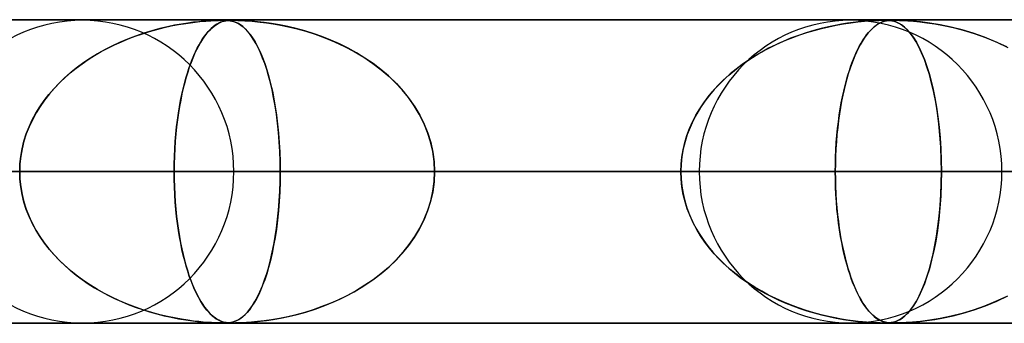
# Model space of a CAD drawing. Header units: millimetres. Extents: x -625 to 625, y -732 to 732.
# Tile 26 of 31: x 277 to 309, y 721 to 732. Entities that reach past the tile are written whole.
import ezdxf

# ---------------------------------------------------------------- set-up
doc = ezdxf.new("R2010")
doc.units = ezdxf.units.MM
doc.layers.add('HIDDEN', color=7, linetype='Continuous')
doc.layers.add('THICK', color=7, linetype='Continuous')

msp = doc.modelspace()

# ---------------------------------------------------------------- linework, layer by layer
at = {"layer": 'HIDDEN'}
for p, q in [((431.662, 731.49), (0, 731.49)), ((0, 731.49), (431.662, 731.49)), ((414.007, 731.48), (0.316, 731.48)), ((282.216, 731.411), (282.439, 731.436)), ((282.558, 731.448), (282.407, 731.433)), ((282.439, 731.436), (282.638, 731.454)), ((282.696, 731.459), (282.558, 731.448)), ((282.638, 731.454), (282.81, 731.466)), ((282.828, 731.467), (282.696, 731.459)), ((282.81, 731.466), (282.95, 731.473)), ((282.951, 731.473), (282.828, 731.467)), ((282.95, 731.473), (283.059, 731.477)), ((283.056, 731.477), (282.951, 731.473)), ((283.142, 731.479), (283.056, 731.477)), ((283.059, 731.477), (283.145, 731.479)), ((283.112, 731.409), (283.178, 731.435)), ((283.216, 731.48), (283.142, 731.479)), ((283.145, 731.479), (283.217, 731.48)), ((283.219, 731.448), (283.173, 731.433)), ((283.178, 731.435), (283.242, 731.453)), ((283.284, 731.479), (283.216, 731.48)), ((283.217, 731.48), (283.218, 731.48)), ((283.218, 731.48), (283.22, 731.48)), ((283.265, 731.459), (283.219, 731.448)), ((283.22, 731.48), (283.221, 731.48)), ((283.221, 731.48), (283.223, 731.48)), ((283.223, 731.48), (283.224, 731.48)), ((283.224, 731.48), (283.226, 731.48)), ((283.242, 731.453), (283.302, 731.466)), ((283.313, 731.467), (283.265, 731.459)), ((283.283, 731.479), (283.339, 731.477)), ((283.346, 731.477), (283.284, 731.479)), ((283.302, 731.466), (283.36, 731.473)), ((283.365, 731.473), (283.313, 731.467)), ((283.339, 731.477), (283.392, 731.473)), ((283.404, 731.472), (283.346, 731.477)), ((283.36, 731.473), (283.416, 731.477)), ((283.418, 731.477), (283.365, 731.473)), ((283.392, 731.473), (283.447, 731.466)), ((283.462, 731.464), (283.404, 731.472)), ((283.416, 731.477), (283.472, 731.479)), ((283.474, 731.479), (283.418, 731.477)), ((283.447, 731.466), (283.501, 731.456)), ((283.52, 731.452), (283.462, 731.464)), ((283.472, 731.479), (283.534, 731.48)), ((283.538, 731.48), (283.474, 731.479)), ((283.501, 731.456), (283.556, 731.441)), ((283.58, 731.434), (283.52, 731.452)), ((283.617, 731.479), (283.538, 731.48)), ((283.539, 731.48), (283.61, 731.479)), ((283.556, 731.441), (283.611, 731.422)), ((283.61, 731.479), (283.696, 731.478)), ((283.714, 731.477), (283.617, 731.479)), ((283.696, 731.478), (283.801, 731.474)), ((283.835, 731.472), (283.714, 731.477)), ((283.801, 731.474), (283.931, 731.467)), ((283.979, 731.464), (283.835, 731.472)), ((283.931, 731.467), (284.083, 731.457)), ((284.148, 731.452), (283.979, 731.464)), ((284.083, 731.457), (284.254, 731.442)), ((284.343, 731.434), (284.148, 731.452)), ((284.254, 731.442), (284.437, 731.423)), ((304.141, 731.426), (304.36, 731.448)), ((304.297, 731.442), (304.15, 731.427)), ((304.429, 731.454), (304.297, 731.442)), ((304.36, 731.448), (304.552, 731.463)), ((304.554, 731.463), (304.429, 731.454)), ((304.552, 731.463), (304.712, 731.472)), ((304.673, 731.47), (304.554, 731.463)), ((304.781, 731.475), (304.673, 731.47)), ((304.712, 731.472), (304.837, 731.477)), ((304.873, 731.478), (304.781, 731.475)), ((304.837, 731.477), (304.935, 731.479)), ((304.949, 731.48), (304.873, 731.478)), ((304.935, 731.479), (305.015, 731.48)), ((305.015, 731.48), (304.949, 731.48)), ((304.952, 731.426), (305.019, 731.448)), ((304.999, 731.442), (304.954, 731.427)), ((305.041, 731.454), (304.999, 731.442)), ((305.075, 731.479), (305.015, 731.48)), ((305.015, 731.48), (305.083, 731.479)), ((305.019, 731.448), (305.084, 731.463)), ((305.085, 731.463), (305.041, 731.454)), ((305.129, 731.478), (305.075, 731.479)), ((305.083, 731.479), (305.143, 731.477)), ((305.084, 731.463), (305.146, 731.472)), ((305.13, 731.47), (305.085, 731.463)), ((305.183, 731.474), (305.129, 731.478)), ((305.178, 731.475), (305.13, 731.47)), ((305.143, 731.477), (305.203, 731.472)), ((305.146, 731.472), (305.207, 731.477)), ((305.227, 731.478), (305.178, 731.475)), ((305.244, 731.467), (305.183, 731.474)), ((305.203, 731.472), (305.264, 731.463)), ((305.207, 731.477), (305.268, 731.479)), ((305.279, 731.48), (305.227, 731.478)), ((305.317, 731.452), (305.244, 731.467)), ((305.264, 731.463), (305.327, 731.449)), ((305.268, 731.479), (305.337, 731.48)), ((305.336, 731.48), (305.279, 731.48)), ((305.398, 731.426), (305.317, 731.452)), ((305.327, 731.449), (305.392, 731.429)), ((305.405, 731.479), (305.336, 731.48)), ((305.337, 731.48), (305.415, 731.479)), ((305.487, 731.478), (305.405, 731.479)), ((305.415, 731.479), (305.511, 731.477)), ((305.59, 731.474), (305.487, 731.478)), ((305.511, 731.477), (305.633, 731.472)), ((305.735, 731.467), (305.59, 731.474)), ((305.633, 731.472), (305.788, 731.463)), ((305.943, 731.452), (305.735, 731.467)), ((305.788, 731.463), (305.974, 731.449)), ((306.207, 731.426), (305.943, 731.452)), ((305.974, 731.449), (306.184, 731.429)), ((280.551, 731.039), (280.787, 731.113)), ((280.866, 731.136), (280.595, 731.054)), ((280.787, 731.113), (281.024, 731.18)), ((281.127, 731.206), (280.866, 731.136)), ((281.024, 731.18), (281.263, 731.24)), ((281.377, 731.266), (281.127, 731.206)), ((281.263, 731.24), (281.502, 731.293)), ((281.614, 731.315), (281.377, 731.266)), ((281.502, 731.293), (281.741, 731.339)), ((281.838, 731.356), (281.614, 731.315)), ((281.741, 731.339), (281.979, 731.378)), ((282.045, 731.388), (281.838, 731.356)), ((281.979, 731.378), (282.216, 731.411)), ((282.236, 731.414), (282.045, 731.388)), ((282.407, 731.433), (282.236, 731.414)), ((282.747, 731.136), (282.675, 731.054)), ((282.723, 731.109), (282.786, 731.177)), ((282.816, 731.206), (282.747, 731.136)), ((282.786, 731.177), (282.849, 731.237)), ((282.884, 731.266), (282.816, 731.206)), ((282.849, 731.237), (282.913, 731.29)), ((282.948, 731.315), (282.884, 731.266)), ((282.913, 731.29), (282.978, 731.336)), ((283.009, 731.356), (282.948, 731.315)), ((282.978, 731.336), (283.045, 731.376)), ((283.067, 731.388), (283.009, 731.356)), ((283.045, 731.376), (283.112, 731.409)), ((283.122, 731.414), (283.067, 731.388)), ((283.173, 731.433), (283.122, 731.414)), ((283.645, 731.408), (283.58, 731.434)), ((283.611, 731.422), (283.669, 731.397)), ((283.714, 731.373), (283.645, 731.408)), ((283.669, 731.397), (283.731, 731.363)), ((283.786, 731.328), (283.714, 731.373)), ((283.731, 731.363), (283.797, 731.319)), ((283.858, 731.272), (283.786, 731.328)), ((283.797, 731.319), (283.868, 731.264)), ((283.931, 731.207), (283.858, 731.272)), ((283.868, 731.264), (283.942, 731.196)), ((284.005, 731.13), (283.931, 731.207)), ((283.942, 731.196), (284.019, 731.114)), ((284.079, 731.042), (284.005, 731.13)), ((284.019, 731.114), (284.099, 731.016)), ((284.564, 731.408), (284.343, 731.434)), ((284.437, 731.423), (284.637, 731.398)), ((284.809, 731.373), (284.564, 731.408)), ((284.637, 731.398), (284.859, 731.365)), ((285.073, 731.328), (284.809, 731.373)), ((284.859, 731.365), (285.104, 731.322)), ((285.344, 731.272), (285.073, 731.328)), ((285.104, 731.322), (285.367, 731.267)), ((285.62, 731.207), (285.344, 731.272)), ((285.367, 731.267), (285.648, 731.2)), ((285.901, 731.13), (285.62, 731.207)), ((285.648, 731.2), (285.943, 731.118)), ((286.185, 731.042), (285.901, 731.13)), ((285.943, 731.118), (286.249, 731.021)), ((302.691, 731.144), (302.438, 731.068)), ((302.463, 731.076), (302.7, 731.146)), ((302.936, 731.209), (302.691, 731.144)), ((302.7, 731.146), (302.939, 731.21)), ((303.171, 731.265), (302.936, 731.209)), ((302.939, 731.21), (303.179, 731.267)), ((303.395, 731.312), (303.171, 731.265)), ((303.179, 731.267), (303.421, 731.317)), ((303.605, 731.351), (303.395, 731.312)), ((303.421, 731.317), (303.662, 731.36)), ((303.802, 731.382), (303.605, 731.351)), ((303.662, 731.36), (303.905, 731.397)), ((303.984, 731.407), (303.802, 731.382)), ((303.905, 731.397), (304.141, 731.426)), ((304.15, 731.427), (303.984, 731.407)), ((304.553, 731.144), (304.485, 731.068)), ((304.492, 731.076), (304.555, 731.146)), ((304.618, 731.209), (304.553, 731.144)), ((304.555, 731.146), (304.619, 731.21)), ((304.681, 731.265), (304.618, 731.209)), ((304.619, 731.21), (304.683, 731.267)), ((304.742, 731.312), (304.681, 731.265)), ((304.683, 731.267), (304.749, 731.317)), ((304.799, 731.351), (304.742, 731.312)), ((304.749, 731.317), (304.815, 731.36)), ((304.854, 731.382), (304.799, 731.351)), ((304.815, 731.36), (304.883, 731.397)), ((304.906, 731.407), (304.854, 731.382)), ((304.883, 731.397), (304.952, 731.426)), ((304.954, 731.427), (304.906, 731.407)), ((305.392, 731.429), (305.459, 731.401)), ((305.486, 731.387), (305.398, 731.426)), ((305.459, 731.401), (305.531, 731.362)), ((305.58, 731.33), (305.486, 731.387)), ((305.531, 731.362), (305.609, 731.31)), ((305.676, 731.256), (305.58, 731.33)), ((305.609, 731.31), (305.693, 731.241)), ((305.772, 731.165), (305.676, 731.256)), ((305.693, 731.241), (305.782, 731.154)), ((305.867, 731.055), (305.772, 731.165)), ((305.782, 731.154), (305.875, 731.045)), ((306.184, 731.429), (306.417, 731.401)), ((306.515, 731.387), (306.207, 731.426)), ((306.417, 731.401), (306.675, 731.362)), ((306.857, 731.33), (306.515, 731.387)), ((306.675, 731.362), (306.963, 731.31)), ((307.214, 731.256), (306.857, 731.33)), ((306.963, 731.31), (307.279, 731.241)), ((307.577, 731.165), (307.214, 731.256)), ((307.279, 731.241), (307.616, 731.154)), ((307.944, 731.055), (307.577, 731.165)), ((307.616, 731.154), (307.973, 731.045)), ((280.057, 730.859), (279.798, 730.749)), ((279.857, 730.775), (280.086, 730.87)), ((280.323, 730.96), (280.057, 730.859)), ((280.086, 730.87), (280.317, 730.958)), ((280.317, 730.958), (280.551, 731.039)), ((280.595, 731.054), (280.323, 730.96)), ((282.533, 730.859), (282.464, 730.749)), ((282.477, 730.771), (282.537, 730.866)), ((282.603, 730.96), (282.533, 730.859)), ((282.537, 730.866), (282.598, 730.954)), ((282.598, 730.954), (282.66, 731.036)), ((282.675, 731.054), (282.603, 730.96)), ((282.66, 731.036), (282.723, 731.109)), ((284.153, 730.941), (284.079, 731.042)), ((284.099, 731.016), (284.18, 730.901)), ((284.227, 730.828), (284.153, 730.941)), ((284.18, 730.901), (284.263, 730.768)), ((284.3, 730.701), (284.227, 730.828)), ((286.471, 730.941), (286.185, 731.042)), ((286.249, 731.021), (286.564, 730.906)), ((286.758, 730.828), (286.471, 730.941)), ((286.564, 730.906), (286.886, 730.773)), ((287.045, 730.701), (286.758, 730.828)), ((301.538, 730.723), (301.765, 730.822)), ((301.924, 730.886), (301.676, 730.784)), ((301.765, 730.822), (301.995, 730.913)), ((302.179, 730.981), (301.924, 730.886)), ((301.995, 730.913), (302.227, 730.998)), ((302.438, 731.068), (302.179, 730.981)), ((302.227, 730.998), (302.463, 731.076)), ((304.247, 730.723), (304.307, 730.822)), ((304.349, 730.886), (304.284, 730.784)), ((304.307, 730.822), (304.368, 730.913)), ((304.417, 730.981), (304.349, 730.886)), ((304.368, 730.913), (304.429, 730.998)), ((304.485, 731.068), (304.417, 730.981)), ((304.429, 730.998), (304.492, 731.076)), ((305.963, 730.925), (305.867, 731.055)), ((305.875, 731.045), (305.971, 730.913)), ((306.058, 730.774), (305.963, 730.925)), ((305.971, 730.913), (306.069, 730.756)), ((308.313, 730.925), (307.944, 731.055)), ((307.973, 731.045), (308.346, 730.913)), ((308.682, 730.774), (308.313, 730.925)), ((308.346, 730.913), (308.724, 730.756)), ((279.302, 730.507), (279.065, 730.374)), ((279.19, 730.446), (279.409, 730.563)), ((279.546, 730.632), (279.302, 730.507)), ((279.409, 730.563), (279.631, 730.673)), ((279.798, 730.749), (279.546, 730.632)), ((279.631, 730.673), (279.857, 730.775)), ((282.333, 730.507), (282.271, 730.374)), ((282.302, 730.441), (282.359, 730.558)), ((282.398, 730.632), (282.333, 730.507)), ((282.359, 730.558), (282.418, 730.668)), ((282.464, 730.749), (282.398, 730.632)), ((282.418, 730.668), (282.477, 730.771)), ((284.263, 730.768), (284.346, 730.615)), ((284.373, 730.56), (284.3, 730.701)), ((284.346, 730.615), (284.429, 730.442)), ((284.445, 730.405), (284.373, 730.56)), ((286.886, 730.773), (287.212, 730.62)), ((287.33, 730.56), (287.045, 730.701)), ((287.212, 730.62), (287.537, 730.448)), ((287.611, 730.405), (287.33, 730.56)), ((300.88, 730.383), (301.095, 730.504)), ((301.198, 730.558), (300.969, 730.434)), ((301.095, 730.504), (301.315, 730.617)), ((301.434, 730.674), (301.198, 730.558)), ((301.315, 730.617), (301.538, 730.723)), ((301.676, 730.784), (301.434, 730.674)), ((304.074, 730.383), (304.131, 730.504)), ((304.158, 730.558), (304.098, 730.434)), ((304.131, 730.504), (304.189, 730.617)), ((304.22, 730.674), (304.158, 730.558)), ((304.189, 730.617), (304.247, 730.723)), ((304.284, 730.784), (304.22, 730.674)), ((306.152, 730.601), (306.058, 730.774)), ((306.069, 730.756), (306.162, 730.581)), ((306.244, 730.406), (306.152, 730.601)), ((306.162, 730.581), (306.251, 730.39)), ((309.048, 730.601), (308.682, 730.774)), ((308.724, 730.756), (309.089, 730.581)), ((278.562, 730.048), (278.766, 730.188)), ((278.837, 730.234), (278.617, 730.087)), ((278.766, 730.188), (278.976, 730.321)), ((279.065, 730.374), (278.837, 730.234)), ((278.976, 730.321), (279.19, 730.446)), ((282.137, 730.043), (282.19, 730.184)), ((282.211, 730.234), (282.153, 730.087)), ((282.19, 730.184), (282.246, 730.316)), ((282.271, 730.374), (282.211, 730.234)), ((282.246, 730.316), (282.302, 730.441)), ((284.429, 730.442), (284.508, 730.254)), ((284.515, 730.236), (284.445, 730.405)), ((284.508, 730.254), (284.583, 730.054)), ((284.583, 730.053), (284.515, 730.236)), ((287.537, 730.448), (287.85, 730.26)), ((287.886, 730.236), (287.611, 730.405)), ((287.85, 730.26), (288.145, 730.06)), ((288.154, 730.053), (287.886, 730.236)), ((300.532, 730.166), (300.325, 730.022)), ((300.464, 730.12), (300.67, 730.255)), ((300.747, 730.303), (300.532, 730.166)), ((300.67, 730.255), (300.88, 730.383)), ((300.969, 730.434), (300.747, 730.303)), ((303.983, 730.166), (303.928, 730.022)), ((303.965, 730.12), (304.019, 730.255)), ((304.039, 730.303), (303.983, 730.166)), ((304.019, 730.255), (304.074, 730.383)), ((304.098, 730.434), (304.039, 730.303)), ((306.333, 730.189), (306.244, 730.406)), ((306.251, 730.39), (306.335, 730.183)), ((306.418, 729.95), (306.333, 730.189)), ((306.335, 730.183), (306.415, 729.96)), ((278.169, 729.743), (278.362, 729.9)), ((278.406, 729.933), (278.204, 729.773)), ((278.362, 729.9), (278.562, 730.048)), ((278.617, 730.087), (278.406, 729.933)), ((282.033, 729.739), (282.084, 729.895)), ((282.097, 729.933), (282.044, 729.773)), ((282.084, 729.895), (282.137, 730.043)), ((282.153, 730.087), (282.097, 729.933)), ((284.583, 730.054), (284.653, 729.843)), ((284.649, 729.857), (284.583, 730.053)), ((284.711, 729.646), (284.649, 729.857)), ((284.653, 729.843), (284.718, 729.621)), ((288.145, 730.06), (288.422, 729.849)), ((288.412, 729.857), (288.154, 730.053)), ((288.66, 729.646), (288.412, 729.857)), ((288.422, 729.849), (288.682, 729.626)), ((299.883, 729.669), (300.07, 729.827)), ((300.126, 729.871), (299.935, 729.714)), ((300.07, 729.827), (300.264, 729.977)), ((300.325, 730.022), (300.126, 729.871)), ((300.264, 729.977), (300.464, 730.12)), ((303.812, 729.669), (303.861, 729.827)), ((303.876, 729.871), (303.825, 729.714)), ((303.861, 729.827), (303.912, 729.977)), ((303.928, 730.022), (303.876, 729.871)), ((303.912, 729.977), (303.965, 730.12)), ((306.415, 729.96), (306.489, 729.723)), ((306.499, 729.689), (306.418, 729.95)), ((277.802, 729.405), (277.982, 729.578)), ((278.011, 729.604), (277.825, 729.428)), ((277.982, 729.578), (278.169, 729.743)), ((278.204, 729.773), (278.011, 729.604)), ((281.937, 729.401), (281.984, 729.574)), ((281.993, 729.604), (281.944, 729.428)), ((281.984, 729.574), (282.033, 729.739)), ((282.044, 729.773), (281.993, 729.604)), ((284.771, 729.421), (284.711, 729.646)), ((284.718, 729.621), (284.779, 729.388)), ((288.895, 729.421), (288.66, 729.646)), ((288.682, 729.626), (288.923, 729.393)), ((299.528, 729.329), (299.702, 729.503)), ((299.751, 729.55), (299.575, 729.378)), ((299.702, 729.503), (299.883, 729.669)), ((299.935, 729.714), (299.751, 729.55)), ((303.718, 729.329), (303.764, 729.503)), ((303.777, 729.55), (303.731, 729.378)), ((303.764, 729.503), (303.812, 729.669)), ((303.825, 729.714), (303.777, 729.55)), ((306.489, 729.723), (306.558, 729.471)), ((306.574, 729.406), (306.499, 729.689)), ((277.467, 729.033), (277.63, 729.223)), ((277.649, 729.244), (277.482, 729.052)), ((277.63, 729.223), (277.802, 729.405)), ((277.825, 729.428), (277.649, 729.244)), ((281.848, 729.029), (281.891, 729.219)), ((281.897, 729.244), (281.853, 729.052)), ((281.891, 729.219), (281.937, 729.401)), ((281.944, 729.428), (281.897, 729.244)), ((284.826, 729.183), (284.771, 729.421)), ((284.779, 729.388), (284.835, 729.144)), ((284.878, 728.93), (284.826, 729.183)), ((289.116, 729.183), (288.895, 729.421)), ((288.923, 729.393), (289.145, 729.149)), ((289.322, 728.93), (289.116, 729.183)), ((299.407, 729.197), (299.247, 729.009)), ((299.363, 729.148), (299.528, 729.329)), ((299.575, 729.378), (299.407, 729.197)), ((303.686, 729.197), (303.644, 729.009)), ((303.675, 729.148), (303.718, 729.329)), ((303.731, 729.378), (303.686, 729.197)), ((306.558, 729.471), (306.622, 729.204)), ((306.644, 729.102), (306.574, 729.406)), ((306.622, 729.204), (306.68, 728.919)), ((277.325, 728.851), (277.178, 728.642)), ((277.313, 728.835), (277.467, 729.033)), ((277.482, 729.052), (277.325, 728.851)), ((281.812, 728.851), (281.773, 728.642)), ((281.808, 728.832), (281.848, 729.029)), ((281.853, 729.052), (281.812, 728.851)), ((284.835, 729.144), (284.886, 728.89)), ((284.926, 728.663), (284.878, 728.93)), ((284.886, 728.89), (284.932, 728.624)), ((289.145, 729.149), (289.348, 728.895)), ((289.51, 728.663), (289.322, 728.93)), ((289.348, 728.895), (289.533, 728.628)), ((299.061, 728.762), (299.207, 728.959)), ((299.247, 729.009), (299.097, 728.813)), ((299.207, 728.959), (299.363, 729.148)), ((303.595, 728.762), (303.634, 728.959)), ((303.644, 729.009), (303.604, 728.813)), ((303.634, 728.959), (303.675, 729.148)), ((306.706, 728.778), (306.644, 729.102)), ((306.68, 728.919), (306.734, 728.615)), ((277.039, 728.416), (277.17, 728.629)), ((277.178, 728.642), (277.044, 728.425)), ((277.17, 728.629), (277.313, 728.835)), ((281.736, 728.413), (281.77, 728.626)), ((281.773, 728.642), (281.738, 728.425)), ((281.77, 728.626), (281.808, 728.832)), ((284.968, 728.383), (284.926, 728.663)), ((284.932, 728.624), (284.974, 728.347)), ((289.68, 728.383), (289.51, 728.663)), ((289.533, 728.628), (289.698, 728.35)), ((298.801, 728.349), (298.926, 728.559)), ((298.957, 728.608), (298.828, 728.396)), ((298.926, 728.559), (299.061, 728.762)), ((299.097, 728.813), (298.957, 728.608)), ((303.527, 728.349), (303.559, 728.559)), ((303.568, 728.608), (303.533, 728.396)), ((303.559, 728.559), (303.595, 728.762)), ((303.604, 728.813), (303.568, 728.608)), ((306.762, 728.432), (306.706, 728.778)), ((306.734, 728.615), (306.781, 728.294)), ((276.813, 727.967), (276.919, 728.195)), ((276.923, 728.2), (276.815, 727.97)), ((276.919, 728.195), (277.039, 728.416)), ((277.044, 728.425), (276.923, 728.2)), ((281.676, 727.964), (281.704, 728.192)), ((281.705, 728.2), (281.677, 727.97)), ((281.704, 728.192), (281.736, 728.413)), ((281.738, 728.425), (281.705, 728.2)), ((285.006, 728.09), (284.968, 728.383)), ((284.974, 728.347), (285.01, 728.057)), ((289.829, 728.09), (289.68, 728.383)), ((289.698, 728.35), (289.842, 728.06)), ((298.689, 728.133), (298.801, 728.349)), ((298.828, 728.396), (298.711, 728.176)), ((303.497, 728.133), (303.527, 728.349)), ((303.533, 728.396), (303.503, 728.176)), ((306.809, 728.069), (306.762, 728.432)), ((306.781, 728.294), (306.821, 727.957)), ((276.721, 727.732), (276.813, 727.967)), ((276.815, 727.97), (276.722, 727.734)), ((281.677, 727.97), (281.652, 727.734)), ((281.652, 727.729), (281.676, 727.964)), ((285.037, 727.785), (285.006, 728.09)), ((285.01, 728.057), (285.04, 727.757)), ((289.954, 727.785), (289.829, 728.09)), ((289.842, 728.06), (289.963, 727.76)), ((298.504, 727.681), (298.59, 727.91)), ((298.607, 727.95), (298.517, 727.718)), ((298.59, 727.91), (298.689, 728.133)), ((298.711, 728.176), (298.607, 727.95)), ((303.448, 727.681), (303.471, 727.91)), ((303.475, 727.95), (303.451, 727.718)), ((303.471, 727.91), (303.497, 728.133)), ((303.503, 728.176), (303.475, 727.95)), ((306.846, 727.688), (306.809, 728.069)), ((306.821, 727.957), (306.853, 727.605)), ((276.644, 727.49), (276.721, 727.732)), ((276.722, 727.734), (276.645, 727.492)), ((281.652, 727.734), (281.632, 727.492)), ((281.632, 727.488), (281.652, 727.729)), ((285.062, 727.471), (285.037, 727.785)), ((285.04, 727.757), (285.064, 727.449)), ((290.054, 727.471), (289.954, 727.785)), ((289.963, 727.76), (290.059, 727.451)), ((298.433, 727.448), (298.504, 727.681)), ((298.517, 727.718), (298.442, 727.481)), ((303.429, 727.448), (303.448, 727.681)), ((303.451, 727.718), (303.432, 727.481)), ((306.874, 727.296), (306.846, 727.688)), ((306.853, 727.605), (306.877, 727.241)), ((276.584, 727.246), (276.54, 726.996)), ((276.54, 726.995), (276.584, 727.244)), ((276.645, 727.492), (276.584, 727.246)), ((276.584, 727.244), (276.644, 727.49)), ((281.616, 727.246), (281.604, 726.996)), ((281.604, 726.994), (281.616, 727.243)), ((281.632, 727.492), (281.616, 727.246)), ((281.616, 727.243), (281.632, 727.488)), ((285.081, 727.15), (285.062, 727.471)), ((285.064, 727.449), (285.081, 727.134)), ((290.127, 727.15), (290.054, 727.471)), ((290.059, 727.451), (290.129, 727.135)), ((298.383, 727.238), (298.34, 726.992)), ((298.378, 727.211), (298.433, 727.448)), ((298.442, 727.481), (298.383, 727.238)), ((303.416, 727.238), (303.405, 726.992)), ((303.415, 727.211), (303.429, 727.448)), ((303.432, 727.481), (303.416, 727.238)), ((306.89, 726.896), (306.874, 727.296)), ((306.877, 727.241), (306.891, 726.868)), ((276.54, 726.996), (276.513, 726.743)), ((276.513, 726.743), (276.54, 726.995)), ((281.604, 726.996), (281.597, 726.743)), ((281.597, 726.743), (281.604, 726.994)), ((285.092, 726.822), (285.081, 727.15)), ((285.081, 727.134), (285.092, 726.814)), ((290.171, 726.822), (290.127, 727.15)), ((290.129, 727.135), (290.172, 726.815)), ((298.313, 726.732), (298.337, 726.972)), ((298.34, 726.992), (298.314, 726.741)), ((298.337, 726.972), (298.378, 727.211)), ((303.405, 726.992), (303.398, 726.741)), ((303.398, 726.732), (303.404, 726.972)), ((303.404, 726.972), (303.415, 727.211)), ((306.896, 726.49), (306.89, 726.896)), ((276.513, 726.743), (276.504, 726.49)), ((276.504, 726.49), (276.513, 726.743)), ((281.595, 726.49), (281.597, 726.743)), ((281.597, 726.743), (281.595, 726.49)), ((285.095, 726.49), (285.092, 726.822)), ((285.092, 726.814), (285.095, 726.49)), ((290.186, 726.49), (290.171, 726.822)), ((290.172, 726.815), (290.186, 726.49)), ((298.314, 726.741), (298.305, 726.49)), ((298.305, 726.49), (298.313, 726.732)), ((303.398, 726.741), (303.395, 726.49)), ((303.395, 726.49), (303.398, 726.732)), ((306.891, 726.868), (306.896, 726.49)), ((5, 726.49), (285.095, 726.49)), ((285.095, 726.49), (5, 726.49)), ((5, 726.49), (306.896, 726.49)), ((298.305, 726.49), (5, 726.49)), ((306.896, 726.49), (5, 726.49)), ((5, 726.49), (298.305, 726.49)), ((5, 726.49), (328.696, 726.49)), ((320.105, 726.49), (5, 726.49)), ((328.696, 726.49), (5, 726.49)), ((5, 726.49), (320.105, 726.49)), ((5, 726.49), (350.496, 726.49)), ((341.905, 726.49), (5, 726.49)), ((350.496, 726.49), (5, 726.49)), ((5, 726.49), (341.905, 726.49)), ((5, 726.49), (372.296, 726.49)), ((363.705, 726.49), (5, 726.49)), ((372.296, 726.49), (5, 726.49)), ((5, 726.49), (363.705, 726.49)), ((5, 726.49), (394.096, 726.49)), ((385.505, 726.49), (5, 726.49)), ((394.096, 726.49), (5, 726.49)), ((5, 726.49), (385.505, 726.49)), ((5, 726.49), (415.895, 726.49)), ((407.305, 726.49), (5, 726.49)), ((415.895, 726.49), (5, 726.49)), ((5, 726.49), (407.305, 726.49)), ((283.565, 726.49), (246.584, 726.49)), ((283.565, 726.49), (246.584, 726.49)), ((298.91, 726.49), (259.794, 726.49)), ((259.794, 726.49), (298.91, 726.49)), ((308.89, 726.49), (268.385, 726.49)), ((308.89, 726.49), (268.385, 726.49)), ((281.595, 726.49), (268.385, 726.49)), ((268.385, 726.49), (281.595, 726.49)), ((276.513, 726.237), (276.504, 726.49)), ((276.504, 726.49), (276.513, 726.237)), ((281.595, 726.49), (281.597, 726.237)), ((281.595, 726.49), (324.235, 726.49)), ((281.597, 726.237), (281.595, 726.49)), ((281.595, 726.49), (324.235, 726.49)), ((285.095, 726.49), (285.092, 726.158)), ((285.092, 726.165), (285.095, 726.49)), ((285.095, 726.49), (298.305, 726.49)), ((298.305, 726.49), (285.095, 726.49)), ((290.186, 726.49), (290.171, 726.158)), ((290.172, 726.165), (290.186, 726.49)), ((334.215, 726.49), (290.186, 726.49)), ((334.215, 726.49), (290.186, 726.49)), ((303.395, 726.49), (290.186, 726.49)), ((290.186, 726.49), (303.395, 726.49)), ((298.314, 726.239), (298.305, 726.49)), ((298.305, 726.49), (298.313, 726.248)), ((298.313, 726.248), (298.337, 726.008)), ((303.395, 726.49), (303.398, 726.248)), ((349.56, 726.49), (303.395, 726.49)), ((303.398, 726.236), (303.395, 726.49)), ((303.395, 726.49), (349.56, 726.49)), ((303.398, 726.248), (303.404, 726.008)), ((306.896, 726.49), (306.89, 726.084)), ((306.891, 726.112), (306.896, 726.49)), ((306.896, 726.49), (320.105, 726.49)), ((320.105, 726.49), (306.896, 726.49)), ((276.54, 725.984), (276.513, 726.237)), ((276.513, 726.237), (276.54, 725.985)), ((276.54, 725.985), (276.584, 725.736)), ((276.584, 725.734), (276.54, 725.984)), ((281.597, 726.237), (281.604, 725.985)), ((281.604, 725.984), (281.597, 726.237)), ((281.604, 725.985), (281.616, 725.736)), ((281.616, 725.734), (281.604, 725.984)), ((285.081, 725.845), (285.092, 726.165)), ((285.092, 726.158), (285.081, 725.83)), ((290.171, 726.158), (290.127, 725.83)), ((290.129, 725.845), (290.172, 726.165)), ((298.34, 725.989), (298.314, 726.239)), ((298.337, 726.008), (298.378, 725.769)), ((298.383, 725.742), (298.34, 725.989)), ((303.405, 725.984), (303.398, 726.236)), ((303.404, 726.008), (303.415, 725.769)), ((303.416, 725.735), (303.405, 725.984)), ((306.89, 726.084), (306.874, 725.684)), ((306.877, 725.739), (306.891, 726.112)), ((276.584, 725.736), (276.644, 725.49)), ((276.645, 725.488), (276.584, 725.734)), ((281.616, 725.736), (281.632, 725.49)), ((281.632, 725.488), (281.616, 725.734)), ((285.081, 725.83), (285.062, 725.509)), ((285.064, 725.529), (285.081, 725.845)), ((290.127, 725.83), (290.054, 725.509)), ((290.059, 725.529), (290.129, 725.845)), ((298.378, 725.769), (298.433, 725.532)), ((298.442, 725.499), (298.383, 725.742)), ((303.415, 725.769), (303.429, 725.532)), ((303.432, 725.491), (303.416, 725.735)), ((306.874, 725.684), (306.846, 725.292)), ((306.853, 725.375), (306.877, 725.739)), ((276.644, 725.49), (276.721, 725.248)), ((276.722, 725.246), (276.645, 725.488)), ((281.632, 725.49), (281.652, 725.248)), ((281.652, 725.246), (281.632, 725.488)), ((285.062, 725.509), (285.037, 725.195)), ((285.04, 725.22), (285.064, 725.529)), ((290.054, 725.509), (289.954, 725.195)), ((289.963, 725.22), (290.059, 725.529)), ((298.433, 725.532), (298.504, 725.299)), ((298.517, 725.262), (298.442, 725.499)), ((298.504, 725.299), (298.59, 725.07)), ((303.429, 725.532), (303.448, 725.299)), ((303.452, 725.252), (303.432, 725.491)), ((303.448, 725.299), (303.471, 725.07)), ((306.846, 725.292), (306.809, 724.911)), ((306.821, 725.023), (306.853, 725.375)), ((276.721, 725.248), (276.813, 725.013)), ((276.815, 725.01), (276.722, 725.246)), ((276.813, 725.013), (276.919, 724.785)), ((276.923, 724.78), (276.815, 725.01)), ((281.652, 725.248), (281.676, 725.013)), ((281.677, 725.01), (281.652, 725.246)), ((281.676, 725.013), (281.705, 724.785)), ((281.705, 724.78), (281.677, 725.01)), ((285.037, 725.195), (285.006, 724.89)), ((285.009, 724.92), (285.04, 725.22)), ((289.954, 725.195), (289.829, 724.89)), ((289.842, 724.92), (289.963, 725.22)), ((298.607, 725.03), (298.517, 725.262)), ((298.59, 725.07), (298.689, 724.847)), ((298.711, 724.804), (298.607, 725.03)), ((303.476, 725.018), (303.452, 725.252)), ((303.471, 725.07), (303.497, 724.847)), ((303.504, 724.791), (303.476, 725.018)), ((306.781, 724.686), (306.821, 725.023)), ((276.919, 724.785), (277.039, 724.564)), ((277.044, 724.555), (276.923, 724.78)), ((281.705, 724.785), (281.736, 724.564)), ((281.738, 724.555), (281.705, 724.78)), ((284.932, 724.352), (284.973, 724.63)), ((285.006, 724.89), (284.968, 724.597)), ((284.973, 724.63), (285.009, 724.92)), ((289.533, 724.352), (289.698, 724.63)), ((289.829, 724.89), (289.68, 724.597)), ((289.698, 724.63), (289.842, 724.92)), ((298.689, 724.847), (298.801, 724.631)), ((298.828, 724.584), (298.711, 724.804)), ((298.801, 724.631), (298.926, 724.421)), ((303.497, 724.847), (303.527, 724.631)), ((303.536, 724.57), (303.504, 724.791)), ((303.527, 724.631), (303.559, 724.421)), ((306.734, 724.365), (306.781, 724.686)), ((306.809, 724.911), (306.762, 724.548)), ((277.039, 724.564), (277.17, 724.351)), ((277.178, 724.338), (277.044, 724.555)), ((277.17, 724.351), (277.313, 724.145)), ((277.325, 724.129), (277.178, 724.338)), ((281.736, 724.564), (281.771, 724.351)), ((281.773, 724.338), (281.738, 724.555)), ((281.771, 724.351), (281.809, 724.145)), ((281.812, 724.129), (281.773, 724.338)), ((284.926, 724.317), (284.878, 724.05)), ((284.885, 724.085), (284.932, 724.352)), ((284.968, 724.597), (284.926, 724.317)), ((289.51, 724.317), (289.322, 724.05)), ((289.348, 724.085), (289.533, 724.352)), ((289.68, 724.597), (289.51, 724.317)), ((298.957, 724.372), (298.828, 724.584)), ((298.926, 724.421), (299.061, 724.218)), ((299.097, 724.167), (298.957, 724.372)), ((303.57, 724.356), (303.536, 724.57)), ((303.559, 724.421), (303.595, 724.218)), ((303.608, 724.151), (303.57, 724.356)), ((306.68, 724.061), (306.734, 724.365)), ((306.762, 724.548), (306.706, 724.202)), ((277.313, 724.145), (277.467, 723.947)), ((277.482, 723.928), (277.325, 724.129)), ((281.809, 724.145), (281.849, 723.947)), ((281.853, 723.928), (281.812, 724.129)), ((284.878, 724.05), (284.826, 723.797)), ((284.834, 723.831), (284.885, 724.085)), ((289.322, 724.05), (289.116, 723.797)), ((289.145, 723.831), (289.348, 724.085)), ((299.061, 724.218), (299.207, 724.021)), ((299.247, 723.971), (299.097, 724.167)), ((299.207, 724.021), (299.363, 723.832)), ((299.407, 723.783), (299.247, 723.971)), ((303.595, 724.218), (303.634, 724.021)), ((303.648, 723.953), (303.608, 724.151)), ((303.634, 724.021), (303.675, 723.832)), ((306.622, 723.776), (306.68, 724.061)), ((306.706, 724.202), (306.644, 723.878)), ((277.467, 723.947), (277.63, 723.757)), ((277.649, 723.736), (277.482, 723.928)), ((277.63, 723.757), (277.802, 723.575)), ((277.825, 723.552), (277.649, 723.736)), ((281.849, 723.947), (281.892, 723.757)), ((281.897, 723.736), (281.853, 723.928)), ((281.892, 723.757), (281.938, 723.575)), ((281.944, 723.552), (281.897, 723.736)), ((284.826, 723.797), (284.771, 723.559)), ((284.778, 723.587), (284.834, 723.831)), ((289.116, 723.797), (288.895, 723.559)), ((288.923, 723.587), (289.145, 723.831)), ((299.363, 723.832), (299.528, 723.651)), ((299.575, 723.602), (299.407, 723.783)), ((299.528, 723.651), (299.702, 723.477)), ((303.691, 723.764), (303.648, 723.953)), ((303.675, 723.832), (303.718, 723.651)), ((303.735, 723.583), (303.691, 723.764)), ((303.718, 723.651), (303.764, 723.477)), ((306.558, 723.509), (306.622, 723.776)), ((306.644, 723.878), (306.574, 723.574)), ((277.802, 723.575), (277.982, 723.402)), ((278.011, 723.375), (277.825, 723.552)), ((277.982, 723.402), (278.169, 723.237)), ((278.204, 723.207), (278.011, 723.375)), ((281.938, 723.575), (281.985, 723.402)), ((281.993, 723.375), (281.944, 723.552)), ((281.985, 723.402), (282.035, 723.237)), ((282.044, 723.207), (281.993, 723.375)), ((284.711, 723.334), (284.649, 723.123)), ((284.651, 723.131), (284.717, 723.354)), ((284.771, 723.559), (284.711, 723.334)), ((284.717, 723.354), (284.778, 723.587)), ((288.66, 723.334), (288.412, 723.123)), ((288.422, 723.131), (288.682, 723.354)), ((288.895, 723.559), (288.66, 723.334)), ((288.682, 723.354), (288.923, 723.587)), ((299.751, 723.43), (299.575, 723.602)), ((299.702, 723.477), (299.883, 723.311)), ((299.935, 723.266), (299.751, 723.43)), ((303.783, 723.411), (303.735, 723.583)), ((303.764, 723.477), (303.812, 723.311)), ((303.831, 723.246), (303.783, 723.411)), ((306.489, 723.257), (306.558, 723.509)), ((306.574, 723.574), (306.499, 723.291)), ((278.169, 723.237), (278.362, 723.08)), ((278.406, 723.047), (278.204, 723.207)), ((278.362, 723.08), (278.562, 722.932)), ((278.617, 722.893), (278.406, 723.047)), ((282.035, 723.237), (282.086, 723.08)), ((282.097, 723.047), (282.044, 723.207)), ((282.086, 723.08), (282.138, 722.932)), ((282.153, 722.893), (282.097, 723.047)), ((284.581, 722.92), (284.651, 723.131)), ((284.649, 723.123), (284.583, 722.927)), ((288.145, 722.92), (288.422, 723.131)), ((288.412, 723.123), (288.154, 722.927)), ((299.883, 723.311), (300.07, 723.153)), ((300.126, 723.109), (299.935, 723.266)), ((300.07, 723.153), (300.264, 723.003)), ((300.325, 722.958), (300.126, 723.109)), ((300.264, 723.003), (300.464, 722.86)), ((303.812, 723.311), (303.861, 723.153)), ((303.882, 723.089), (303.831, 723.246)), ((303.861, 723.153), (303.912, 723.003)), ((303.936, 722.938), (303.882, 723.089)), ((303.912, 723.003), (303.965, 722.86)), ((306.418, 723.03), (306.333, 722.791)), ((306.335, 722.797), (306.415, 723.02)), ((306.415, 723.02), (306.489, 723.257)), ((306.499, 723.291), (306.418, 723.03)), ((278.562, 722.932), (278.766, 722.792)), ((278.837, 722.746), (278.617, 722.893)), ((278.766, 722.792), (278.976, 722.659)), ((279.065, 722.606), (278.837, 722.746)), ((282.138, 722.932), (282.192, 722.792)), ((282.211, 722.746), (282.153, 722.893)), ((282.192, 722.792), (282.247, 722.659)), ((282.271, 722.606), (282.211, 722.746)), ((284.426, 722.533), (284.506, 722.72)), ((284.515, 722.744), (284.445, 722.575)), ((284.506, 722.72), (284.581, 722.92)), ((284.583, 722.927), (284.515, 722.744)), ((287.537, 722.533), (287.85, 722.72)), ((287.886, 722.744), (287.611, 722.575)), ((287.85, 722.72), (288.145, 722.92)), ((288.154, 722.927), (287.886, 722.744)), ((300.532, 722.814), (300.325, 722.958)), ((300.464, 722.86), (300.67, 722.725)), ((300.747, 722.677), (300.532, 722.814)), ((300.67, 722.725), (300.88, 722.597)), ((300.969, 722.546), (300.747, 722.677)), ((303.991, 722.793), (303.936, 722.938)), ((303.965, 722.86), (304.019, 722.725)), ((304.048, 722.656), (303.991, 722.793)), ((304.019, 722.725), (304.074, 722.597)), ((306.333, 722.791), (306.244, 722.574)), ((306.251, 722.59), (306.335, 722.797)), ((278.976, 722.659), (279.19, 722.534)), ((279.302, 722.473), (279.065, 722.606)), ((279.19, 722.534), (279.409, 722.417)), ((279.546, 722.348), (279.302, 722.473)), ((279.409, 722.417), (279.631, 722.307)), ((279.798, 722.231), (279.546, 722.348)), ((282.247, 722.659), (282.304, 722.534)), ((282.333, 722.473), (282.271, 722.606)), ((282.304, 722.534), (282.362, 722.417)), ((282.398, 722.348), (282.333, 722.473)), ((282.362, 722.417), (282.42, 722.307)), ((282.464, 722.231), (282.398, 722.348)), ((284.26, 722.207), (284.343, 722.36)), ((284.373, 722.42), (284.3, 722.279)), ((284.343, 722.36), (284.426, 722.533)), ((284.445, 722.575), (284.373, 722.42)), ((286.886, 722.207), (287.212, 722.36)), ((287.33, 722.42), (287.045, 722.279)), ((287.212, 722.36), (287.537, 722.533)), ((287.611, 722.575), (287.33, 722.42)), ((300.88, 722.597), (301.095, 722.476)), ((301.198, 722.422), (300.969, 722.546)), ((301.095, 722.476), (301.315, 722.363)), ((301.434, 722.306), (301.198, 722.422)), ((301.315, 722.363), (301.538, 722.257)), ((304.107, 722.525), (304.048, 722.656)), ((304.074, 722.597), (304.131, 722.476)), ((304.169, 722.401), (304.107, 722.525)), ((304.131, 722.476), (304.189, 722.363)), ((304.232, 722.285), (304.169, 722.401)), ((304.189, 722.363), (304.247, 722.257)), ((306.152, 722.379), (306.058, 722.206)), ((306.069, 722.224), (306.162, 722.399)), ((306.244, 722.574), (306.152, 722.379)), ((306.162, 722.399), (306.251, 722.59)), ((309.048, 722.379), (308.682, 722.206)), ((308.724, 722.224), (309.089, 722.399)), ((279.631, 722.307), (279.857, 722.205)), ((280.057, 722.121), (279.798, 722.231)), ((279.857, 722.205), (280.086, 722.11)), ((280.323, 722.02), (280.057, 722.121)), ((280.086, 722.11), (280.317, 722.022)), ((280.317, 722.022), (280.551, 721.941)), ((282.42, 722.307), (282.48, 722.205)), ((282.533, 722.121), (282.464, 722.231)), ((282.48, 722.205), (282.54, 722.11)), ((282.603, 722.02), (282.533, 722.121)), ((282.54, 722.11), (282.601, 722.022)), ((282.601, 722.022), (282.663, 721.941)), ((284.153, 722.039), (284.079, 721.938)), ((284.095, 721.959), (284.177, 722.074)), ((284.227, 722.152), (284.153, 722.039)), ((284.177, 722.074), (284.26, 722.207)), ((284.3, 722.279), (284.227, 722.152)), ((286.471, 722.039), (286.185, 721.938)), ((286.249, 721.959), (286.564, 722.074)), ((286.758, 722.152), (286.471, 722.039)), ((286.564, 722.074), (286.886, 722.207)), ((287.045, 722.279), (286.758, 722.152)), ((301.676, 722.196), (301.434, 722.306)), ((301.538, 722.257), (301.765, 722.159)), ((301.924, 722.094), (301.676, 722.196)), ((301.765, 722.159), (301.995, 722.067)), ((302.179, 721.999), (301.924, 722.094)), ((301.995, 722.067), (302.227, 721.982)), ((304.296, 722.176), (304.232, 722.285)), ((304.247, 722.257), (304.307, 722.159)), ((304.363, 722.074), (304.296, 722.176)), ((304.307, 722.159), (304.368, 722.067)), ((304.431, 721.98), (304.363, 722.074)), ((304.368, 722.067), (304.429, 721.982)), ((305.963, 722.055), (305.867, 721.925)), ((305.875, 721.935), (305.971, 722.067)), ((306.058, 722.206), (305.963, 722.055)), ((305.971, 722.067), (306.069, 722.224)), ((308.313, 722.055), (307.944, 721.925)), ((307.973, 721.935), (308.346, 722.067)), ((308.682, 722.206), (308.313, 722.055)), ((308.346, 722.067), (308.724, 722.224)), ((280.595, 721.926), (280.323, 722.02)), ((280.551, 721.941), (280.787, 721.867)), ((280.866, 721.844), (280.595, 721.926)), ((280.787, 721.867), (281.024, 721.8)), ((281.127, 721.774), (280.866, 721.844)), ((281.024, 721.8), (281.263, 721.74)), ((281.377, 721.714), (281.127, 721.774)), ((281.263, 721.74), (281.502, 721.687)), ((281.614, 721.665), (281.377, 721.714)), ((282.675, 721.926), (282.603, 722.02)), ((282.663, 721.941), (282.726, 721.867)), ((282.747, 721.844), (282.675, 721.926)), ((282.726, 721.867), (282.789, 721.8)), ((282.816, 721.774), (282.747, 721.844)), ((282.789, 721.8), (282.852, 721.74)), ((282.884, 721.714), (282.816, 721.774)), ((282.852, 721.74), (282.917, 721.687)), ((282.948, 721.665), (282.884, 721.714)), ((283.858, 721.708), (283.786, 721.652)), ((283.794, 721.658), (283.865, 721.713)), ((283.931, 721.773), (283.858, 721.708)), ((283.865, 721.713), (283.939, 721.78)), ((284.005, 721.85), (283.931, 721.773)), ((283.939, 721.78), (284.016, 721.862)), ((284.079, 721.938), (284.005, 721.85)), ((284.016, 721.862), (284.095, 721.959)), ((285.344, 721.708), (285.073, 721.652)), ((285.104, 721.658), (285.367, 721.713)), ((285.62, 721.773), (285.344, 721.708)), ((285.367, 721.713), (285.648, 721.78)), ((285.901, 721.85), (285.62, 721.773)), ((285.648, 721.78), (285.943, 721.862)), ((286.185, 721.938), (285.901, 721.85)), ((285.943, 721.862), (286.249, 721.959)), ((302.438, 721.912), (302.179, 721.999)), ((302.227, 721.982), (302.463, 721.904)), ((302.691, 721.836), (302.438, 721.912)), ((302.463, 721.904), (302.7, 721.834)), ((302.936, 721.771), (302.691, 721.836)), ((302.7, 721.834), (302.939, 721.77)), ((303.171, 721.715), (302.936, 721.771)), ((302.939, 721.77), (303.179, 721.713)), ((303.395, 721.668), (303.171, 721.715)), ((303.179, 721.713), (303.421, 721.663)), ((304.429, 721.982), (304.492, 721.904)), ((304.5, 721.895), (304.431, 721.98)), ((304.492, 721.904), (304.555, 721.834)), ((304.568, 721.821), (304.5, 721.895)), ((304.555, 721.834), (304.619, 721.77)), ((304.633, 721.757), (304.568, 721.821)), ((304.619, 721.77), (304.683, 721.713)), ((304.696, 721.703), (304.633, 721.757)), ((304.683, 721.713), (304.749, 721.663)), ((304.756, 721.658), (304.696, 721.703)), ((305.676, 721.724), (305.58, 721.65)), ((305.609, 721.67), (305.693, 721.739)), ((305.772, 721.815), (305.676, 721.724)), ((305.693, 721.739), (305.782, 721.826)), ((305.867, 721.925), (305.772, 721.815)), ((305.782, 721.826), (305.875, 721.935)), ((307.214, 721.724), (306.857, 721.65)), ((306.963, 721.67), (307.279, 721.739)), ((307.577, 721.815), (307.214, 721.724)), ((307.279, 721.739), (307.616, 721.826)), ((307.944, 721.925), (307.577, 721.815)), ((307.616, 721.826), (307.973, 721.935)), ((0, 721.49), (431.662, 721.49)), ((431.662, 721.49), (0, 721.49)), ((0.316, 721.5), (283.217, 721.5)), ((0.316, 721.5), (305.015, 721.5)), ((0.316, 721.5), (326.813, 721.5)), ((0.316, 721.5), (348.612, 721.5)), ((0.316, 721.5), (370.41, 721.5)), ((0.316, 721.5), (392.208, 721.5)), ((0.316, 721.5), (414.007, 721.5)), ((0.331, 721.5), (414.007, 721.5)), ((281.502, 721.687), (281.741, 721.641)), ((281.838, 721.624), (281.614, 721.665)), ((281.741, 721.641), (281.979, 721.602)), ((282.045, 721.592), (281.838, 721.624)), ((281.979, 721.602), (282.216, 721.569)), ((282.236, 721.566), (282.045, 721.592)), ((282.216, 721.569), (282.439, 721.544)), ((282.407, 721.547), (282.236, 721.566)), ((282.558, 721.532), (282.407, 721.547)), ((282.439, 721.544), (282.638, 721.526)), ((282.696, 721.521), (282.558, 721.532)), ((282.638, 721.526), (282.81, 721.514)), ((282.828, 721.513), (282.696, 721.521)), ((282.81, 721.514), (282.95, 721.507)), ((282.951, 721.507), (282.828, 721.513)), ((282.917, 721.687), (282.982, 721.641)), ((283.009, 721.624), (282.948, 721.665)), ((282.95, 721.507), (283.059, 721.503)), ((283.056, 721.503), (282.951, 721.507)), ((282.982, 721.641), (283.049, 721.602)), ((283.067, 721.592), (283.009, 721.624)), ((283.049, 721.602), (283.116, 721.569)), ((283.142, 721.501), (283.056, 721.503)), ((283.059, 721.503), (283.145, 721.5)), ((283.122, 721.566), (283.067, 721.592)), ((283.116, 721.569), (283.182, 721.544)), ((283.173, 721.547), (283.122, 721.566)), ((283.216, 721.5), (283.142, 721.501)), ((283.145, 721.5), (283.217, 721.5)), ((283.219, 721.532), (283.173, 721.547)), ((283.182, 721.544), (283.246, 721.526)), ((283.284, 721.501), (283.216, 721.5)), ((283.217, 721.5), (283.279, 721.5)), ((283.265, 721.521), (283.219, 721.532)), ((283.246, 721.526), (283.306, 721.514)), ((283.313, 721.513), (283.265, 721.521)), ((283.279, 721.5), (283.335, 721.502)), ((283.346, 721.503), (283.284, 721.501)), ((283.306, 721.514), (283.364, 721.507)), ((283.365, 721.507), (283.313, 721.513)), ((283.335, 721.502), (283.389, 721.506)), ((283.404, 721.508), (283.346, 721.503)), ((283.364, 721.507), (283.419, 721.503)), ((283.418, 721.503), (283.365, 721.507)), ((283.389, 721.506), (283.443, 721.513)), ((283.462, 721.516), (283.404, 721.508)), ((283.474, 721.501), (283.418, 721.503)), ((283.419, 721.503), (283.476, 721.5)), ((283.443, 721.513), (283.498, 721.523)), ((283.52, 721.528), (283.462, 721.516)), ((283.538, 721.5), (283.474, 721.501)), ((283.476, 721.5), (283.539, 721.5)), ((283.498, 721.523), (283.553, 721.538)), ((283.58, 721.546), (283.52, 721.528)), ((283.617, 721.501), (283.538, 721.5)), ((283.539, 721.5), (283.61, 721.5)), ((283.553, 721.538), (283.608, 721.557)), ((283.645, 721.572), (283.58, 721.546)), ((283.608, 721.557), (283.666, 721.582)), ((283.61, 721.5), (283.696, 721.502)), ((283.714, 721.503), (283.617, 721.501)), ((283.714, 721.607), (283.645, 721.572)), ((283.666, 721.582), (283.728, 721.615)), ((283.696, 721.502), (283.801, 721.506)), ((283.786, 721.652), (283.714, 721.607)), ((283.835, 721.508), (283.714, 721.503)), ((283.728, 721.615), (283.794, 721.658)), ((283.801, 721.506), (283.931, 721.513)), ((283.979, 721.516), (283.835, 721.508)), ((283.931, 721.513), (284.083, 721.523)), ((284.148, 721.528), (283.979, 721.516)), ((284.083, 721.523), (284.254, 721.538)), ((284.343, 721.546), (284.148, 721.528)), ((284.254, 721.538), (284.437, 721.557)), ((284.564, 721.572), (284.343, 721.546)), ((284.437, 721.557), (284.637, 721.582)), ((284.809, 721.607), (284.564, 721.572)), ((284.637, 721.582), (284.859, 721.615)), ((285.073, 721.652), (284.809, 721.607)), ((284.859, 721.615), (285.104, 721.658)), ((303.605, 721.629), (303.395, 721.668)), ((303.421, 721.663), (303.662, 721.62)), ((303.802, 721.598), (303.605, 721.629)), ((303.662, 721.62), (303.905, 721.583)), ((303.984, 721.573), (303.802, 721.598)), ((303.905, 721.583), (304.141, 721.554)), ((304.15, 721.553), (303.984, 721.573)), ((304.141, 721.554), (304.36, 721.532)), ((304.297, 721.538), (304.15, 721.553)), ((304.429, 721.526), (304.297, 721.538)), ((304.36, 721.532), (304.552, 721.517)), ((304.554, 721.517), (304.429, 721.526)), ((304.552, 721.517), (304.712, 721.508)), ((304.673, 721.51), (304.554, 721.517)), ((304.781, 721.505), (304.673, 721.51)), ((304.712, 721.508), (304.837, 721.503)), ((304.749, 721.663), (304.815, 721.62)), ((304.814, 721.621), (304.756, 721.658)), ((304.873, 721.502), (304.781, 721.505)), ((304.868, 721.591), (304.814, 721.621)), ((304.815, 721.62), (304.883, 721.583)), ((304.837, 721.503), (304.935, 721.501)), ((304.919, 721.567), (304.868, 721.591)), ((304.949, 721.5), (304.873, 721.502)), ((304.883, 721.583), (304.952, 721.554)), ((304.967, 721.548), (304.919, 721.567)), ((304.935, 721.501), (305.015, 721.5)), ((305.015, 721.5), (304.949, 721.5)), ((304.952, 721.554), (305.019, 721.532)), ((305.011, 721.534), (304.967, 721.548)), ((305.054, 721.523), (305.011, 721.534)), ((305.075, 721.501), (305.015, 721.5)), ((305.015, 721.5), (305.083, 721.501)), ((305.019, 721.532), (305.084, 721.517)), ((305.098, 721.515), (305.054, 721.523)), ((305.129, 721.502), (305.075, 721.501)), ((305.083, 721.501), (305.143, 721.503)), ((305.084, 721.517), (305.146, 721.508)), ((305.145, 721.508), (305.098, 721.515)), ((305.183, 721.506), (305.129, 721.502)), ((305.143, 721.503), (305.203, 721.508)), ((305.194, 721.504), (305.145, 721.508)), ((305.146, 721.508), (305.207, 721.503)), ((305.244, 721.513), (305.183, 721.506)), ((305.244, 721.501), (305.194, 721.504)), ((305.203, 721.508), (305.264, 721.517)), ((305.207, 721.503), (305.268, 721.501)), ((305.317, 721.528), (305.244, 721.513)), ((305.298, 721.5), (305.244, 721.501)), ((305.264, 721.517), (305.327, 721.531)), ((305.268, 721.501), (305.337, 721.5)), ((305.317, 721.5), (305.313, 721.5)), ((305.398, 721.554), (305.317, 721.528)), ((305.321, 721.5), (305.317, 721.5)), ((305.325, 721.5), (305.321, 721.5)), ((305.328, 721.5), (305.325, 721.5)), ((305.327, 721.531), (305.392, 721.551)), ((305.332, 721.5), (305.328, 721.5)), ((305.336, 721.5), (305.332, 721.5)), ((305.405, 721.501), (305.336, 721.5)), ((305.337, 721.5), (305.415, 721.501)), ((305.392, 721.551), (305.459, 721.579)), ((305.486, 721.593), (305.398, 721.554)), ((305.487, 721.502), (305.405, 721.501)), ((305.415, 721.501), (305.511, 721.503)), ((305.459, 721.579), (305.531, 721.618)), ((305.58, 721.65), (305.486, 721.593)), ((305.59, 721.506), (305.487, 721.502)), ((305.511, 721.503), (305.633, 721.508)), ((305.531, 721.618), (305.609, 721.67)), ((305.735, 721.513), (305.59, 721.506)), ((305.633, 721.508), (305.788, 721.517)), ((305.943, 721.528), (305.735, 721.513)), ((305.788, 721.517), (305.974, 721.531)), ((306.207, 721.554), (305.943, 721.528)), ((305.974, 721.531), (306.184, 721.551)), ((306.184, 721.551), (306.417, 721.579)), ((306.515, 721.593), (306.207, 721.554)), ((306.417, 721.579), (306.675, 721.618)), ((306.857, 721.65), (306.515, 721.593)), ((306.675, 721.618), (306.963, 721.67))]:
    msp.add_line(p, q, dxfattribs=at)
for centre, start, end in [((278.575, 726.49), 0, 180), ((303.9, 726.49), 0, 180), ((278.575, 726.49), 180, 0), ((303.9, 726.49), 180, 0)]:
    msp.add_arc(centre, 4.99, start, end, dxfattribs=at)
at = {"layer": 'THICK'}
for p, q in [((-556.5, 731.5), (556.5, 731.5)), ((556.5, 726.5), (-556.5, 726.5))]:
    msp.add_line(p, q, dxfattribs=at)

doc.saveas('drawing.dxf')
